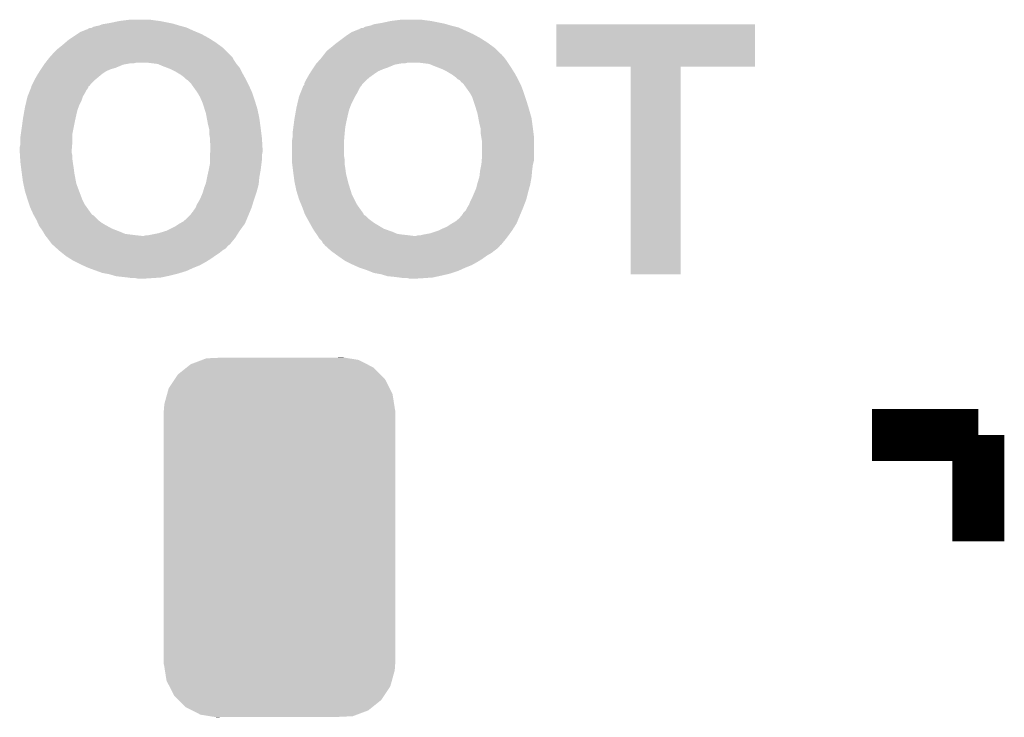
# Model space of a CAD drawing. Extents: x -4 to 126, y -8 to 66.
# Tile 241 of 256: x 113.67 to 117.51, y 29.56 to 32.28. Entities that reach past the tile are written whole.
import ezdxf

# ---------------------------------------------------------------- set-up
doc = ezdxf.new("R2010")
doc.units = 0
doc.layers.get('0').update_dxf_attribs({"linetype": 'CONTINUOUS'})
doc.layers.add('CLICKER_2_FOR_TMPM4L4A_V104_GTO', color=11, linetype='CONTINUOUS')
doc.layers.add('CLICKER_2_FOR_TMPM4L4A_V104_GTS', color=8, linetype='CONTINUOUS')

# ---------------------------------------------------------------- blocks, each defined once
blk = doc.blocks.new('CUSTOM_222')
for points in [[(-0.346054, 0.675314), (-0.301568, 0.692038), (0.3409, 0.675314), (0.308224, 0.692038)], [(-0.301568, 0.692038), (-0.285532, 0.698066), (0.308224, 0.692038), (0.27075, 0.698066)], [(-0.285532, 0.698066), (-0.220944, 0.70104), (0.27075, 0.698066), (0.25226, 0.70104)], [(0.220944, 0.70104), (0.244388, 0.702306), (0.25226, 0.70104), (0.244388, 0.702306)], [(-0.396604, 0.634998), (-0.362024, 0.662578), (0.39329, 0.634998), (0.365782, 0.662578)], [(-0.362024, 0.662578), (-0.346054, 0.675314), (0.365782, 0.662578), (0.3409, 0.675314)], [(-0.432252, 0.581054), (-0.408632, 0.616798), (0.42962, 0.581054), (0.411442, 0.616798)], [(-0.408632, 0.616798), (-0.396604, 0.634998), (0.411442, 0.616798), (0.39329, 0.634998)], [(-0.438318, 0.559164), (-0.432252, 0.581054), (0.44075, 0.559164), (0.42962, 0.581054)], [(-0.449518, 0.518744), (-0.438318, 0.559164), (0.447144, 0.518744), (0.44075, 0.559164)], [(-0.45085, 0.4953), (-0.449518, 0.518744), (0.45085, 0.4953), (0.447144, 0.518744)], [(-0.45212, -0.4953), (-0.45212, 0.4953), (0.45212, -0.4953), (0.45212, 0.4953)], [(-0.447142, -0.51874), (-0.45085, -0.4953), (0.449518, -0.51874), (0.45085, -0.4953)], [(-0.440752, -0.559164), (-0.447142, -0.51874), (0.438316, -0.559164), (0.449518, -0.51874)], [(-0.429622, -0.58105), (-0.440752, -0.559164), (0.432254, -0.58105), (0.438316, -0.559164)], [(-0.411444, -0.616798), (-0.429622, -0.58105), (0.40863, -0.616798), (0.432254, -0.58105)], [(-0.393292, -0.634996), (-0.411444, -0.616798), (0.396606, -0.634996), (0.40863, -0.616798)], [(-0.365784, -0.662578), (-0.393292, -0.634996), (0.362022, -0.662578), (0.396606, -0.634996)], [(-0.340906, -0.675312), (-0.365784, -0.662578), (0.346056, -0.675312), (0.362022, -0.662578)], [(-0.308228, -0.69204), (-0.340906, -0.675312), (0.301562, -0.69204), (0.346056, -0.675312)], [(-0.270764, -0.698066), (-0.308228, -0.69204), (0.285534, -0.698066), (0.301562, -0.69204)], [(-0.252274, -0.70104), (-0.270764, -0.698066), (0.220944, -0.70104), (0.285534, -0.698066)], [(-0.244392, -0.702308), (-0.252274, -0.70104), (-0.244392, -0.702308), (-0.220944, -0.70104)]]:
    blk.add_solid(points)

msp = doc.modelspace()

# ---------------------------------------------------------------- linework, layer by layer
at = {"layer": 'CLICKER_2_FOR_TMPM4L4A_V104_GTO', "const_width": 0.2032}
for points in [[(116.9924, 30.6578), (117.40642, 30.6578)], [(117.40642, 30.24378), (117.40642, 30.6578)]]:
    msp.add_lwpolyline(points, dxfattribs=at)
at = {"layer": 'CLICKER_2_FOR_TMPM4L4A_V104_GTO'}
for points in [[(113.977422, 32.255462), (113.990122, 32.26054), (114.289834, 32.255462), (114.272908, 32.26054)], [(113.990122, 32.26054), (114.00536, 32.26308), (114.272908, 32.26054), (114.26444, 32.26308)], [(114.00536, 32.26308), (114.0206, 32.26562), (114.26444, 32.26308), (114.25174, 32.26562)], [(114.0206, 32.26562), (114.05616, 32.27324), (114.25174, 32.26562), (114.213638, 32.27324)], [(114.05616, 32.27324), (114.07648, 32.27578), (114.213638, 32.27324), (114.19332, 32.27578)], [(114.07648, 32.27578), (114.096802, 32.27832), (114.19332, 32.27578), (114.17554, 32.27832)], [(115.036602, 32.255462), (115.049302, 32.26054), (115.349014, 32.255462), (115.332088, 32.26054)], [(115.049302, 32.26054), (115.06454, 32.26308), (115.332088, 32.26054), (115.32362, 32.26308)], [(115.06454, 32.26308), (115.07978, 32.26562), (115.32362, 32.26308), (115.31092, 32.26562)], [(115.07978, 32.26562), (115.11534, 32.27324), (115.31092, 32.26562), (115.272818, 32.27324)], [(115.11534, 32.27324), (115.13566, 32.27578), (115.272818, 32.27324), (115.2525, 32.27578)], [(115.13566, 32.27578), (115.155982, 32.27832), (115.2525, 32.27578), (115.23472, 32.27832)], [(115.7605, 32.095462), (115.76052, 32.260518), (116.535178, 32.095462), (116.5352, 32.260518)], [(115.76052, 32.260518), (115.760522, 32.26054), (116.5352, 32.260518), (115.760522, 32.26054)], [(113.86947, 32.2072), (113.89233, 32.22244), (114.40414, 32.2072), (114.376202, 32.22244)], [(113.89233, 32.22244), (113.90376, 32.23006), (114.376202, 32.22244), (114.357914, 32.23006)], [(113.90376, 32.23006), (113.916462, 32.23514), (114.357914, 32.23006), (114.34572, 32.23514)], [(113.916462, 32.23514), (113.929164, 32.24022), (114.34572, 32.23514), (114.334546, 32.24022)], [(113.929164, 32.24022), (113.931706, 32.240226), (114.334546, 32.24022), (114.334532, 32.240226)], [(113.931706, 32.240226), (113.934244, 32.242762), (114.334532, 32.240226), (114.328954, 32.242762)], [(113.934244, 32.242762), (113.939324, 32.2453), (114.328954, 32.242762), (114.32337, 32.2453)], [(113.939324, 32.2453), (113.946946, 32.245304), (114.32337, 32.2453), (114.323362, 32.245304)], [(113.946946, 32.245304), (113.950748, 32.24784), (114.323362, 32.245304), (114.317782, 32.24784)], [(113.950748, 32.24784), (113.954562, 32.250382), (114.317782, 32.24784), (114.308462, 32.250382)], [(113.954562, 32.250382), (113.96472, 32.25292), (114.308462, 32.250382), (114.299154, 32.25292)], [(113.96472, 32.25292), (113.977412, 32.25546), (114.299154, 32.25292), (114.28984, 32.25546)], [(113.977412, 32.25546), (113.977422, 32.255462), (114.28984, 32.25546), (114.289834, 32.255462)], [(114.94008, 32.21482), (114.95151, 32.22244), (115.44935, 32.21482), (115.43538, 32.22244)], [(114.95151, 32.22244), (114.96294, 32.23006), (115.43538, 32.22244), (115.418618, 32.23006)], [(114.96294, 32.23006), (114.988344, 32.24022), (115.418618, 32.23006), (115.396266, 32.24022)], [(114.988344, 32.24022), (114.990886, 32.240226), (115.396266, 32.24022), (115.396254, 32.240226)], [(114.990886, 32.240226), (114.993424, 32.242762), (115.396254, 32.240226), (115.390674, 32.242762)], [(114.993424, 32.242762), (114.998504, 32.2453), (115.390674, 32.242762), (115.38509, 32.2453)], [(114.998504, 32.2453), (115.006126, 32.245304), (115.38509, 32.2453), (115.385082, 32.245304)], [(115.006126, 32.245304), (115.009928, 32.24784), (115.385082, 32.245304), (115.379502, 32.24784)], [(115.009928, 32.24784), (115.013742, 32.250382), (115.379502, 32.24784), (115.369334, 32.250382)], [(115.013742, 32.250382), (115.0239, 32.25292), (115.369334, 32.250382), (115.359182, 32.25292)], [(115.0239, 32.25292), (115.036592, 32.25546), (115.359182, 32.25292), (115.34902, 32.25546)], [(115.036592, 32.25546), (115.036602, 32.255462), (115.34902, 32.25546), (115.349014, 32.255462)], [(113.82502, 32.17164), (113.84026, 32.18434), (114.456526, 32.17164), (114.439064, 32.18434)], [(113.84026, 32.18434), (113.846186, 32.18942), (114.439064, 32.18434), (114.432078, 32.18942)], [(113.846186, 32.18942), (113.85804, 32.19958), (114.432078, 32.18942), (114.416114, 32.19958)], [(113.85804, 32.19958), (113.86947, 32.2072), (114.416114, 32.19958), (114.40414, 32.2072)], [(114.8842, 32.17164), (114.89944, 32.18434), (115.515706, 32.17164), (115.498244, 32.18434)], [(114.89944, 32.18434), (114.906212, 32.18942), (115.498244, 32.18434), (115.491258, 32.18942)], [(114.906212, 32.18942), (114.92992, 32.2072), (115.491258, 32.18942), (115.46332, 32.2072)], [(114.92992, 32.2072), (114.94008, 32.21482), (115.46332, 32.2072), (115.44935, 32.21482)], [(113.784094, 32.130996), (113.80216, 32.15132), (114.498122, 32.130996), (114.477798, 32.15132)], [(113.80216, 32.15132), (113.812322, 32.161482), (114.477798, 32.15132), (114.467636, 32.161482)], [(113.812322, 32.161482), (113.821842, 32.169098), (114.467636, 32.161482), (114.46002, 32.169098)], [(113.821842, 32.169098), (113.82502, 32.17164), (114.46002, 32.169098), (114.456526, 32.17164)], [(114.855414, 32.1437), (114.861342, 32.15132), (115.544606, 32.1437), (115.536984, 32.15132)], [(114.861342, 32.15132), (114.871502, 32.161482), (115.536984, 32.15132), (115.52682, 32.161482)], [(114.871502, 32.161482), (114.881022, 32.169098), (115.52682, 32.161482), (115.5192, 32.169098)], [(114.881022, 32.169098), (114.8842, 32.17164), (115.5192, 32.169098), (115.515706, 32.17164)], [(113.76406, 32.1056), (113.766034, 32.10814), (114.085372, 32.1056), (114.099342, 32.10814)], [(113.766034, 32.10814), (113.76801, 32.11068), (114.112042, 32.10814), (114.122202, 32.11068)], [(113.76801, 32.11068), (113.77591, 32.120838), (114.509974, 32.11068), (114.503202, 32.120838)], [(113.77591, 32.120838), (113.78184, 32.12846), (114.503202, 32.120838), (114.499392, 32.12846)], [(113.78184, 32.12846), (113.784094, 32.130996), (114.499392, 32.12846), (114.498122, 32.130996)], [(114.206008, 32.1056), (114.16538, 32.11068), (114.51336, 32.1056), (114.509974, 32.11068)], [(114.823242, 32.105602), (114.825496, 32.10814), (115.144562, 32.105602), (115.158522, 32.10814)], [(114.825496, 32.10814), (114.827754, 32.11068), (115.171222, 32.10814), (115.181382, 32.11068)], [(114.827754, 32.11068), (114.836786, 32.12084), (115.571694, 32.11068), (115.56492, 32.12084)], [(114.836786, 32.12084), (114.843558, 32.128458), (115.56492, 32.12084), (115.559206, 32.128458)], [(114.843558, 32.128458), (114.845532, 32.130998), (115.559206, 32.128458), (115.5573, 32.130998)], [(114.845532, 32.130998), (114.851462, 32.13862), (115.5573, 32.130998), (115.549682, 32.13862)], [(114.851462, 32.13862), (114.855402, 32.143686), (115.549682, 32.13862), (115.547146, 32.143686)], [(114.855402, 32.143686), (114.855414, 32.1437), (115.547146, 32.143686), (115.544606, 32.1437)], [(115.265202, 32.105598), (115.22456, 32.11068), (115.575082, 32.105598), (115.571694, 32.11068)], [(113.739294, 32.0675), (113.745644, 32.07766), (113.99012, 32.0675), (114.00536, 32.07766)], [(113.745644, 32.07766), (113.74882, 32.08274), (114.00536, 32.07766), (114.01721, 32.08274)], [(113.74882, 32.08274), (113.750514, 32.085282), (114.01721, 32.08274), (114.02314, 32.085282)], [(113.750514, 32.085282), (113.7539, 32.09036), (114.02314, 32.085282), (114.040922, 32.09036)], [(113.7539, 32.09036), (113.762366, 32.10306), (114.040922, 32.09036), (114.071402, 32.10306)], [(113.762366, 32.10306), (113.76406, 32.1056), (114.071402, 32.10306), (114.085372, 32.1056)], [(114.206022, 32.105598), (114.206008, 32.1056), (114.513362, 32.105598), (114.51336, 32.1056)], [(114.2238, 32.09798), (114.206022, 32.105598), (114.51971, 32.09798), (114.513362, 32.105598)], [(114.243624, 32.090356), (114.2238, 32.09798), (114.526062, 32.090356), (114.51971, 32.09798)], [(114.25682, 32.08528), (114.243624, 32.090356), (114.5286, 32.08528), (114.526062, 32.090356)], [(114.272058, 32.07766), (114.25682, 32.08528), (114.53241, 32.07766), (114.5286, 32.08528)], [(114.28476, 32.07004), (114.272058, 32.07766), (114.53622, 32.07004), (114.53241, 32.07766)], [(114.29746, 32.06242), (114.28476, 32.07004), (114.540454, 32.06242), (114.53622, 32.07004)], [(114.798474, 32.0675), (114.804824, 32.07766), (115.05184, 32.0675), (115.06708, 32.07766)], [(114.804824, 32.07766), (114.808, 32.08274), (115.06708, 32.07766), (115.078932, 32.08274)], [(114.808, 32.08274), (114.809692, 32.08528), (115.078932, 32.08274), (115.08486, 32.08528)], [(114.809692, 32.08528), (114.81308, 32.09036), (115.08486, 32.08528), (115.100098, 32.09036)], [(114.81308, 32.09036), (114.821546, 32.10306), (115.100098, 32.09036), (115.130582, 32.10306)], [(114.821546, 32.10306), (114.823242, 32.105602), (115.130582, 32.10306), (115.144562, 32.105602)], [(115.28298, 32.09798), (115.265202, 32.105598), (115.58016, 32.09798), (115.575082, 32.105598)], [(115.302792, 32.09036), (115.28298, 32.09798), (115.58524, 32.09036), (115.58016, 32.09798)], [(115.316, 32.08528), (115.302792, 32.09036), (115.588416, 32.08528), (115.58524, 32.09036)], [(115.331238, 32.07766), (115.316, 32.08528), (115.593178, 32.07766), (115.588416, 32.08528)], [(115.34394, 32.07004), (115.331238, 32.07766), (115.597938, 32.07004), (115.593178, 32.07766)], [(115.35664, 32.06242), (115.34394, 32.07004), (115.602172, 32.06242), (115.597938, 32.07004)], [(116.050038, 32.09544), (115.7605, 32.095462), (116.535178, 32.09544), (116.535178, 32.095462)], [(116.05004, 32.095418), (116.050038, 32.09544), (116.24564, 32.095418), (116.535178, 32.09544)], [(116.05006, 31.285202), (116.05004, 32.095418), (116.245618, 31.285202), (116.24564, 32.095418)], [(113.71707, 32.02686), (113.72469, 32.0421), (113.944402, 32.02686), (113.95964, 32.0421)], [(113.72469, 32.0421), (113.72596, 32.044638), (113.95964, 32.0421), (113.962684, 32.044638)], [(113.72596, 32.044638), (113.73612, 32.06242), (113.962684, 32.044638), (113.984024, 32.06242)], [(113.73612, 32.06242), (113.739294, 32.0675), (113.984024, 32.06242), (113.99012, 32.0675)], [(114.30762, 32.054798), (114.29746, 32.06242), (114.544688, 32.054798), (114.540454, 32.06242)], [(114.31524, 32.04718), (114.30762, 32.054798), (114.54892, 32.04718), (114.544688, 32.054798)], [(114.322862, 32.042098), (114.31524, 32.04718), (114.551462, 32.042098), (114.54892, 32.04718)], [(114.33556, 32.0294), (114.322862, 32.042098), (114.55781, 32.0294), (114.551462, 32.042098)], [(114.777522, 32.029404), (114.78387, 32.0421), (115.006124, 32.029404), (115.01882, 32.0421)], [(114.78387, 32.0421), (114.78514, 32.044638), (115.01882, 32.0421), (115.021864, 32.044638)], [(114.78514, 32.044638), (114.790946, 32.0548), (115.021864, 32.044638), (115.03406, 32.0548)], [(114.790946, 32.0548), (114.7953, 32.06242), (115.03406, 32.0548), (115.044728, 32.06242)], [(114.7953, 32.06242), (114.798474, 32.0675), (115.044728, 32.06242), (115.05184, 32.0675)], [(115.3668, 32.054798), (115.35664, 32.06242), (115.606408, 32.054798), (115.602172, 32.06242)], [(115.374422, 32.04718), (115.3668, 32.054798), (115.61064, 32.04718), (115.606408, 32.054798)], [(115.374424, 32.047178), (115.374422, 32.04718), (115.610642, 32.047178), (115.61064, 32.04718)], [(115.38458, 32.042096), (115.374424, 32.047178), (115.613182, 32.042096), (115.610642, 32.047178)], [(115.389666, 32.034478), (115.38458, 32.042096), (115.616992, 32.034478), (115.613182, 32.042096)], [(115.39474, 32.031926), (115.389666, 32.034478), (115.618268, 32.031926), (115.616992, 32.034478)], [(115.394762, 32.0294), (115.39474, 32.031926), (115.61953, 32.0294), (115.618268, 32.031926)], [(113.698022, 31.978602), (113.7031, 31.9913), (113.91392, 31.978602), (113.92154, 31.9913)], [(113.7031, 31.9913), (113.707162, 32.00146), (113.92154, 31.9913), (113.926622, 32.00146)], [(113.707162, 32.00146), (113.711226, 32.011622), (113.926622, 32.00146), (113.93424, 32.011622)], [(113.711226, 32.011622), (113.71326, 32.016704), (113.93424, 32.011622), (113.935938, 32.016704)], [(113.71326, 32.019242), (113.713262, 32.019244), (113.936788, 32.019242), (113.93679, 32.019244)], [(113.71326, 32.016704), (113.71326, 32.019242), (113.935938, 32.016704), (113.936788, 32.019242)], [(113.713262, 32.019244), (113.714532, 32.021786), (113.93679, 32.019244), (113.941862, 32.021786)], [(113.714532, 32.021786), (113.71707, 32.02686), (113.941862, 32.021786), (113.944402, 32.02686)], [(114.341004, 32.02178), (114.33556, 32.0294), (114.56162, 32.02178), (114.55781, 32.0294)], [(114.360962, 31.99384), (114.341004, 32.02178), (114.57432, 31.99384), (114.56162, 32.02178)], [(114.360964, 31.993838), (114.360962, 31.99384), (114.57432, 31.993838), (114.57432, 31.99384)], [(114.37112, 31.976058), (114.360964, 31.993838), (114.580248, 31.976058), (114.57432, 31.993838)], [(114.757202, 31.978602), (114.76228, 31.9913), (114.975642, 31.978602), (114.98326, 31.9913)], [(114.76228, 31.9913), (114.770406, 32.011622), (114.98326, 31.9913), (114.993422, 32.011622)], [(114.770406, 32.011622), (114.77244, 32.016704), (114.993422, 32.011622), (114.99681, 32.016704)], [(114.77244, 32.016704), (114.772444, 32.019242), (114.99681, 32.016704), (114.998502, 32.019242)], [(114.772444, 32.019242), (114.772446, 32.019246), (114.998502, 32.019242), (114.998504, 32.019246)], [(114.772446, 32.019246), (114.77498, 32.021784), (114.998504, 32.019246), (115.001042, 32.021784)], [(114.77498, 32.021784), (114.77752, 32.024326), (115.001042, 32.021784), (115.002314, 32.024326)], [(114.77752, 32.02686), (114.777522, 32.029404), (115.003582, 32.02686), (115.006124, 32.029404)], [(114.77752, 32.024326), (114.77752, 32.02686), (115.002314, 32.024326), (115.003582, 32.02686)], [(115.397284, 32.029392), (115.394762, 32.0294), (115.619534, 32.029392), (115.61953, 32.0294)], [(115.402724, 32.021778), (115.397284, 32.029392), (115.62334, 32.021778), (115.619534, 32.029392)], [(115.422682, 31.99384), (115.402724, 32.021778), (115.6335, 31.99384), (115.62334, 32.021778)], [(115.43284, 31.976058), (115.422682, 31.99384), (115.639428, 31.976058), (115.6335, 31.99384)], [(113.690848, 31.94812), (113.694434, 31.963362), (113.90122, 31.94812), (113.90884, 31.963362)], [(113.694434, 31.963362), (113.698022, 31.978602), (113.90884, 31.963362), (113.91392, 31.978602)], [(114.376766, 31.96336), (114.37112, 31.976058), (114.58448, 31.96336), (114.580248, 31.976058)], [(114.381282, 31.953198), (114.376766, 31.96336), (114.587608, 31.953198), (114.58448, 31.96336)], [(114.388426, 31.93034), (114.381282, 31.953198), (114.59464, 31.93034), (114.587608, 31.953198)], [(114.750028, 31.94812), (114.7572, 31.978598), (114.9604, 31.94812), (114.97564, 31.978598)], [(114.7572, 31.978598), (114.757202, 31.978602), (114.97564, 31.978598), (114.975642, 31.978602)], [(115.437074, 31.96336), (115.43284, 31.976058), (115.64366, 31.96336), (115.639428, 31.976058)], [(115.44046, 31.9532), (115.437074, 31.96336), (115.646788, 31.9532), (115.64366, 31.96336)], [(115.447604, 31.93034), (115.44046, 31.9532), (115.65382, 31.93034), (115.646788, 31.9532)], [(113.682928, 31.90748), (113.686514, 31.927802), (113.88852, 31.90748), (113.893602, 31.927802)], [(113.686514, 31.927802), (113.68786, 31.93542), (113.893602, 31.927802), (113.896458, 31.93542)], [(113.68786, 31.93542), (113.690848, 31.94812), (113.896458, 31.93542), (113.90122, 31.94812)], [(114.39398, 31.91256), (114.388426, 31.93034), (114.59845, 31.91256), (114.59464, 31.93034)], [(114.742108, 31.90748), (114.745694, 31.927802), (114.9477, 31.90748), (114.952782, 31.927802)], [(114.745694, 31.927802), (114.74704, 31.93542), (114.952782, 31.927802), (114.955638, 31.93542)], [(114.74704, 31.93542), (114.750028, 31.94812), (114.955638, 31.93542), (114.9604, 31.94812)], [(115.45316, 31.91256), (115.447604, 31.93034), (115.6589, 31.91256), (115.65382, 31.93034)], [(113.67516, 31.85414), (113.679224, 31.88462), (113.877342, 31.85414), (113.88344, 31.88462)], [(113.679224, 31.88462), (113.68024, 31.89224), (113.88344, 31.88462), (113.885132, 31.89224)], [(113.68024, 31.89224), (113.682928, 31.90748), (113.885132, 31.89224), (113.88852, 31.90748)], [(114.397314, 31.89478), (114.39398, 31.91256), (114.60226, 31.89478), (114.59845, 31.91256)], [(114.4016, 31.87192), (114.397314, 31.89478), (114.605308, 31.87192), (114.60226, 31.89478)], [(114.735016, 31.85922), (114.738404, 31.88462), (114.93754, 31.85922), (114.94262, 31.88462)], [(114.738404, 31.88462), (114.73942, 31.89224), (114.94262, 31.88462), (114.944312, 31.89224)], [(114.73942, 31.89224), (114.742108, 31.90748), (114.944312, 31.89224), (114.9477, 31.90748)], [(115.456496, 31.894778), (115.45316, 31.91256), (115.66398, 31.894778), (115.6589, 31.91256)], [(115.46078, 31.87192), (115.456496, 31.894778), (115.667028, 31.87192), (115.66398, 31.894778)], [(113.672256, 31.833822), (113.67516, 31.85414), (113.87328, 31.833822), (113.877342, 31.85414)], [(114.40541, 31.85668), (114.4016, 31.87192), (114.60734, 31.85668), (114.605308, 31.87192)], [(114.40668, 31.851598), (114.40541, 31.85668), (114.607976, 31.851598), (114.60734, 31.85668)], [(114.40668, 31.833818), (114.40668, 31.851598), (114.610198, 31.833818), (114.607976, 31.851598)], [(114.7318, 31.83636), (114.73434, 31.85414), (114.935254, 31.83636), (114.937032, 31.85414)], [(114.73434, 31.85414), (114.735016, 31.85922), (114.937032, 31.85414), (114.93754, 31.85922)], [(115.46459, 31.85668), (115.46078, 31.87192), (115.66906, 31.85668), (115.667028, 31.87192)], [(115.46586, 31.851598), (115.46459, 31.85668), (115.669696, 31.851598), (115.66906, 31.85668)], [(115.46586, 31.833818), (115.46586, 31.851598), (115.671918, 31.833818), (115.669696, 31.851598)], [(113.67008, 31.81858), (113.672256, 31.833822), (113.87328, 31.81858), (113.87328, 31.833822)], [(113.67008, 31.803338), (113.67008, 31.81858), (113.87328, 31.803338), (113.87328, 31.81858)], [(113.67008, 31.790642), (113.67008, 31.803338), (113.87222, 31.790642), (113.87328, 31.803338)], [(114.40922, 31.818578), (114.40668, 31.833818), (114.612104, 31.818578), (114.610198, 31.833818)], [(114.40922, 31.81604), (114.40922, 31.818578), (114.61242, 31.81604), (114.612104, 31.818578)], [(114.40922, 31.803338), (114.40922, 31.81604), (114.613168, 31.803338), (114.61242, 31.81604)], [(114.41176, 31.790638), (114.40922, 31.803338), (114.613916, 31.790638), (114.613168, 31.803338)], [(114.72926, 31.803342), (114.7318, 31.818582), (114.93246, 31.803342), (114.93373, 31.818582)], [(114.72926, 31.80334), (114.72926, 31.803342), (114.93246, 31.80334), (114.93246, 31.803342)], [(114.72926, 31.747462), (114.72926, 31.80334), (114.93246, 31.747462), (114.93246, 31.80334)], [(114.7318, 31.83382), (114.7318, 31.83636), (114.935, 31.83382), (114.935254, 31.83636)], [(114.7318, 31.818582), (114.7318, 31.83382), (114.93373, 31.818582), (114.935, 31.83382)], [(115.468824, 31.816038), (115.46586, 31.833818), (115.67414, 31.816038), (115.671918, 31.833818)], [(115.47094, 31.803338), (115.468824, 31.816038), (115.67414, 31.803338), (115.67414, 31.816038)], [(115.47094, 31.74492), (115.47094, 31.803338), (115.67414, 31.74492), (115.67414, 31.803338)], [(113.66754, 31.780482), (113.67008, 31.790642), (113.871374, 31.780482), (113.87222, 31.790642)], [(113.66754, 31.77286), (113.66754, 31.780482), (113.87074, 31.77286), (113.871374, 31.780482)], [(113.66754, 31.765238), (113.66754, 31.77286), (113.87074, 31.765238), (113.87074, 31.77286)], [(113.668018, 31.757622), (113.66754, 31.765238), (113.87074, 31.757622), (113.87074, 31.765238)], [(114.409642, 31.749998), (114.4107, 31.762698), (114.61242, 31.749998), (114.61496, 31.762698)], [(114.4107, 31.762698), (114.411548, 31.772862), (114.61496, 31.762698), (114.61496, 31.772862)], [(114.411548, 31.772862), (114.41176, 31.7754), (114.61496, 31.772862), (114.614812, 31.7754)], [(114.41176, 31.7754), (114.41176, 31.790638), (114.614812, 31.7754), (114.613916, 31.790638)], [(113.668652, 31.747462), (113.668018, 31.757622), (113.87328, 31.747462), (113.87074, 31.757622)], [(113.669604, 31.732222), (113.668652, 31.747462), (113.87328, 31.732222), (113.87328, 31.747462)], [(113.67008, 31.7246), (113.669604, 31.732222), (113.87437, 31.7246), (113.87328, 31.732222)], [(113.67135, 31.71444), (113.67008, 31.7246), (113.87582, 31.71444), (113.87437, 31.7246)], [(114.40922, 31.744922), (114.409642, 31.749998), (114.61242, 31.744922), (114.61242, 31.749998)], [(114.40922, 31.73222), (114.40922, 31.744922), (114.61242, 31.73222), (114.61242, 31.744922)], [(114.40922, 31.714438), (114.40922, 31.73222), (114.610196, 31.714438), (114.61242, 31.73222)], [(114.72926, 31.732222), (114.72926, 31.747462), (114.935, 31.732222), (114.93246, 31.747462)], [(114.72926, 31.7246), (114.72926, 31.732222), (114.935, 31.7246), (114.935, 31.732222)], [(114.73053, 31.714442), (114.72926, 31.7246), (114.935, 31.714442), (114.935, 31.7246)], [(115.4684, 31.714438), (115.46988, 31.732218), (115.669694, 31.714438), (115.67414, 31.732218)], [(115.46988, 31.732218), (115.47094, 31.74492), (115.67414, 31.732218), (115.67414, 31.74492)], [(113.673256, 31.6992), (113.67135, 31.71444), (113.87836, 31.6992), (113.87582, 31.71444)], [(113.67516, 31.68396), (113.673256, 31.6992), (113.880266, 31.68396), (113.87836, 31.6992)], [(113.675838, 31.67888), (113.67516, 31.68396), (113.8809, 31.67888), (113.880266, 31.68396)], [(114.39906, 31.66618), (114.40414, 31.68904), (114.60272, 31.66618), (114.606876, 31.68904)], [(114.40414, 31.68904), (114.404648, 31.691582), (114.606876, 31.68904), (114.60734, 31.691582)], [(114.404648, 31.691582), (114.40922, 31.714438), (114.60734, 31.691582), (114.610196, 31.714438)], [(114.732436, 31.6992), (114.73053, 31.714442), (114.93754, 31.6992), (114.935, 31.714442)], [(114.73434, 31.68396), (114.732436, 31.6992), (114.939446, 31.68396), (114.93754, 31.6992)], [(114.735018, 31.678882), (114.73434, 31.68396), (114.94008, 31.678882), (114.939446, 31.68396)], [(115.46078, 31.666178), (115.46332, 31.68904), (115.66421, 31.666178), (115.666288, 31.68904)], [(115.46332, 31.68904), (115.463828, 31.69158), (115.666288, 31.68904), (115.66652, 31.69158)], [(115.463828, 31.69158), (115.46789, 31.711898), (115.66652, 31.69158), (115.66906, 31.711898)], [(115.46789, 31.711898), (115.4684, 31.714438), (115.66906, 31.711898), (115.669694, 31.714438)], [(113.68024, 31.64586), (113.675838, 31.67888), (113.887092, 31.64586), (113.8809, 31.67888)], [(113.681874, 31.638242), (113.68024, 31.64586), (113.88852, 31.638242), (113.887092, 31.64586)], [(114.393978, 31.640778), (114.398552, 31.663642), (114.60018, 31.640778), (114.60226, 31.663642)], [(114.398552, 31.663642), (114.39906, 31.66618), (114.60226, 31.663642), (114.60272, 31.66618)], [(114.73942, 31.64586), (114.735018, 31.678882), (114.948336, 31.64586), (114.94008, 31.678882)], [(114.741054, 31.63824), (114.73942, 31.64586), (114.95024, 31.63824), (114.948336, 31.64586)], [(115.45316, 31.64078), (115.460018, 31.66364), (115.659822, 31.64078), (115.66398, 31.66364)], [(115.460018, 31.66364), (115.46078, 31.666178), (115.66398, 31.66364), (115.66421, 31.666178)], [(113.68786, 31.6103), (113.681874, 31.638242), (113.898998, 31.6103), (113.88852, 31.638242)], [(113.69802, 31.57728), (113.68786, 31.6103), (113.91138, 31.57728), (113.898998, 31.6103)], [(114.38128, 31.602678), (114.382732, 31.60776), (114.590406, 31.602678), (114.5921, 31.60776)], [(114.382732, 31.60776), (114.386362, 31.620462), (114.5921, 31.60776), (114.595564, 31.620462)], [(114.386362, 31.620462), (114.392072, 31.635698), (114.595564, 31.620462), (114.59972, 31.635698)], [(114.392072, 31.635698), (114.393978, 31.640778), (114.59972, 31.635698), (114.60018, 31.640778)], [(114.74704, 31.6103), (114.741054, 31.63824), (114.958972, 31.6103), (114.95024, 31.63824)], [(114.750948, 31.597602), (114.74704, 31.6103), (114.962938, 31.597602), (114.958972, 31.6103)], [(115.43284, 31.5849), (115.442636, 31.60776), (115.645562, 31.5849), (115.65128, 31.60776)], [(115.442636, 31.60776), (115.448078, 31.620458), (115.65128, 31.60776), (115.654742, 31.620458)], [(115.448078, 31.620458), (115.451888, 31.6357), (115.654742, 31.620458), (115.6589, 31.6357)], [(115.451888, 31.6357), (115.45316, 31.64078), (115.6589, 31.6357), (115.659822, 31.64078)], [(113.704794, 31.556962), (113.69802, 31.57728), (113.92154, 31.556962), (113.91138, 31.57728)], [(114.35842, 31.556962), (114.36604, 31.569662), (114.575688, 31.556962), (114.579596, 31.569662)], [(114.36604, 31.569662), (114.369848, 31.57728), (114.579596, 31.569662), (114.58194, 31.57728)], [(114.369848, 31.57728), (114.37366, 31.5849), (114.58194, 31.57728), (114.58448, 31.5849)], [(114.37366, 31.5849), (114.38128, 31.602678), (114.58448, 31.5849), (114.590406, 31.602678)], [(114.7572, 31.577278), (114.750948, 31.597602), (114.973102, 31.577278), (114.962938, 31.597602)], [(114.765666, 31.556962), (114.7572, 31.577278), (114.98326, 31.556962), (114.973102, 31.577278)], [(115.42014, 31.556958), (115.42522, 31.56966), (115.635842, 31.556958), (115.640728, 31.56966)], [(115.42522, 31.56966), (115.429028, 31.577278), (115.640728, 31.56966), (115.643658, 31.577278)], [(115.429028, 31.577278), (115.43284, 31.5849), (115.643658, 31.577278), (115.645562, 31.5849)], [(113.70818, 31.546802), (113.704794, 31.556962), (113.928798, 31.546802), (113.92154, 31.556962)], [(113.719726, 31.5214), (113.70818, 31.546802), (113.94694, 31.5214), (113.928798, 31.546802)], [(114.343178, 31.52902), (114.34572, 31.534098), (114.56543, 31.52902), (114.567546, 31.534098)], [(114.34572, 31.534098), (114.353338, 31.544258), (114.567546, 31.534098), (114.57178, 31.544258)], [(114.353338, 31.54426), (114.35842, 31.556962), (114.571782, 31.54426), (114.575688, 31.556962)], [(114.353338, 31.544258), (114.353338, 31.54426), (114.57178, 31.544258), (114.571782, 31.54426)], [(114.7699, 31.546798), (114.765666, 31.556962), (114.99052, 31.546798), (114.98326, 31.556962)], [(114.779136, 31.521406), (114.7699, 31.546798), (115.008656, 31.521406), (114.99052, 31.546798)], [(115.39728, 31.523934), (115.407438, 31.5341), (115.62249, 31.523934), (115.626726, 31.5341)], [(115.407438, 31.5341), (115.41252, 31.54426), (115.626726, 31.5341), (115.63096, 31.54426)], [(115.41252, 31.54426), (115.42014, 31.556958), (115.63096, 31.54426), (115.635842, 31.556958)], [(113.72088, 31.51886), (113.719726, 31.5214), (113.949482, 31.51886), (113.94694, 31.5214)], [(113.72229, 31.516322), (113.72088, 31.51886), (113.95202, 31.516322), (113.949482, 31.51886)], [(113.723702, 31.513782), (113.72229, 31.516322), (113.957096, 31.513782), (113.95202, 31.516322)], [(113.73358, 31.496), (113.723702, 31.513782), (113.974882, 31.496), (113.957096, 31.513782)], [(113.734708, 31.493462), (113.73358, 31.496), (113.97742, 31.493462), (113.974882, 31.496)], [(113.738096, 31.48584), (113.734708, 31.493462), (113.98758, 31.48584), (113.97742, 31.493462)], [(114.305078, 31.490918), (114.32032, 31.50362), (114.549552, 31.490918), (114.554846, 31.50362)], [(114.32032, 31.50362), (114.335554, 31.518854), (114.554846, 31.50362), (114.561194, 31.518854)], [(114.335554, 31.518854), (114.33556, 31.521394), (114.561194, 31.518854), (114.562252, 31.521394)], [(114.33556, 31.521394), (114.343178, 31.52902), (114.562252, 31.521394), (114.56543, 31.52902)], [(114.78006, 31.518866), (114.779136, 31.521406), (115.00866, 31.518866), (115.008656, 31.521406)], [(114.78006, 31.518862), (114.78006, 31.518866), (115.008664, 31.518862), (115.00866, 31.518866)], [(114.781472, 31.516322), (114.78006, 31.518862), (115.0112, 31.516322), (115.008664, 31.518862)], [(114.782884, 31.513782), (114.781472, 31.516322), (115.016276, 31.513782), (115.0112, 31.516322)], [(114.789938, 31.501082), (114.782884, 31.513782), (115.02898, 31.501082), (115.016276, 31.513782)], [(114.798406, 31.48584), (114.789938, 31.501082), (115.0493, 31.48584), (115.02898, 31.501082)], [(115.366798, 31.490918), (115.382038, 31.503618), (115.608732, 31.490918), (115.614024, 31.503618)], [(115.382038, 31.503618), (115.39474, 31.51886), (115.614024, 31.503618), (115.620374, 31.51886)], [(115.39474, 31.51886), (115.397274, 31.521394), (115.620374, 31.51886), (115.62143, 31.521394)], [(115.397274, 31.521394), (115.39728, 31.523934), (115.62143, 31.521394), (115.62249, 31.523934)], [(113.741484, 31.47822), (113.738096, 31.48584), (114.00028, 31.47822), (113.98758, 31.48584)], [(113.74374, 31.47314), (113.741484, 31.47822), (114.009594, 31.47314), (114.00028, 31.47822)], [(113.750998, 31.46298), (113.74374, 31.47314), (114.028218, 31.46298), (114.009594, 31.47314)], [(113.75644, 31.455362), (113.750998, 31.46298), (114.048026, 31.455362), (114.028218, 31.46298)], [(113.759344, 31.45028), (113.75644, 31.455362), (114.06124, 31.45028), (114.048026, 31.455362)], [(114.20856, 31.4452), (114.241578, 31.455358), (114.519594, 31.4452), (114.526058, 31.455358)], [(114.241578, 31.455358), (114.24158, 31.45536), (114.526058, 31.455358), (114.52606, 31.45536)], [(114.24158, 31.45536), (114.272058, 31.4706), (114.52606, 31.45536), (114.537142, 31.4706)], [(114.272058, 31.4706), (114.2873, 31.48076), (114.537142, 31.4706), (114.544532, 31.48076)], [(114.2873, 31.48076), (114.29174, 31.483298), (114.544532, 31.48076), (114.546378, 31.483298)], [(114.29174, 31.483298), (114.305078, 31.490918), (114.546378, 31.483298), (114.549552, 31.490918)], [(114.80546, 31.47314), (114.798406, 31.48584), (115.070466, 31.47314), (115.0493, 31.48584)], [(114.811266, 31.46298), (114.80546, 31.47314), (115.087398, 31.46298), (115.070466, 31.47314)], [(114.815618, 31.45536), (114.811266, 31.46298), (115.108736, 31.45536), (115.087398, 31.46298)], [(114.819248, 31.45028), (114.815618, 31.45536), (115.12296, 31.45028), (115.108736, 31.45536)], [(115.27028, 31.4452), (115.300758, 31.45536), (115.580388, 31.4452), (115.587778, 31.45536)], [(115.300758, 31.45536), (115.300762, 31.455362), (115.587778, 31.45536), (115.58778, 31.455362)], [(115.300762, 31.455362), (115.316, 31.46298), (115.58778, 31.455362), (115.592626, 31.46298)], [(115.316, 31.46298), (115.33378, 31.4706), (115.592626, 31.46298), (115.597476, 31.4706)], [(115.33378, 31.4706), (115.34902, 31.48076), (115.597476, 31.4706), (115.60394, 31.48076)], [(115.34902, 31.48076), (115.353464, 31.4833), (115.60394, 31.48076), (115.605558, 31.4833)], [(115.353464, 31.4833), (115.366798, 31.490918), (115.605558, 31.4833), (115.608732, 31.490918)], [(113.763696, 31.442662), (113.759344, 31.45028), (114.079018, 31.442662), (114.06124, 31.45028)], [(113.766598, 31.437582), (113.763696, 31.442662), (114.119646, 31.437582), (114.079018, 31.442662)], [(113.7666, 31.43758), (113.766598, 31.437582), (114.11966, 31.43758), (114.119646, 31.437582)], [(113.768632, 31.43504), (113.7666, 31.43758), (114.14252, 31.43504), (114.11966, 31.43758)], [(113.774728, 31.42742), (113.768632, 31.43504), (114.50828, 31.42742), (114.513128, 31.43504)], [(113.77676, 31.42488), (113.774728, 31.42742), (114.5062, 31.42488), (114.50828, 31.42742)], [(113.792, 31.404562), (113.77676, 31.42488), (114.48957, 31.404562), (114.5062, 31.42488)], [(114.152678, 31.43504), (114.162838, 31.43758), (114.513128, 31.43504), (114.514744, 31.43758)], [(114.170458, 31.43758), (114.20856, 31.4452), (114.514744, 31.43758), (114.519594, 31.4452)], [(114.824692, 31.442662), (114.819248, 31.45028), (115.140738, 31.442662), (115.12296, 31.45028)], [(114.826508, 31.44012), (114.824692, 31.442662), (115.15852, 31.44012), (115.140738, 31.442662)], [(114.828322, 31.43758), (114.826508, 31.44012), (115.18138, 31.43758), (115.15852, 31.44012)], [(114.829846, 31.43504), (114.828322, 31.43758), (115.2017, 31.43504), (115.18138, 31.43758)], [(114.834416, 31.42742), (114.829846, 31.43504), (115.56746, 31.42742), (115.573, 31.43504)], [(114.835938, 31.424882), (114.834416, 31.42742), (115.565382, 31.424882), (115.56746, 31.42742)], [(114.846098, 31.41472), (114.835938, 31.424882), (115.557064, 31.41472), (115.565382, 31.424882)], [(115.214396, 31.43504), (115.222018, 31.437578), (115.573, 31.43504), (115.574846, 31.437578)], [(115.222018, 31.437578), (115.232178, 31.43758), (115.574846, 31.437578), (115.574848, 31.43758)], [(115.232178, 31.43758), (115.24234, 31.44012), (115.574848, 31.43758), (115.576694, 31.44012)], [(115.24234, 31.44012), (115.27028, 31.4452), (115.576694, 31.44012), (115.580388, 31.4452)], [(113.79708, 31.39948), (113.792, 31.404562), (114.485412, 31.39948), (114.48957, 31.404562)], [(113.797088, 31.399474), (113.79708, 31.39948), (114.482874, 31.399474), (114.485412, 31.39948)], [(113.802726, 31.3944), (113.797088, 31.399474), (114.4778, 31.3944), (114.482874, 31.399474)], [(113.811196, 31.386776), (113.802726, 31.3944), (114.472716, 31.386776), (114.4778, 31.3944)], [(113.819658, 31.37916), (113.811196, 31.386776), (114.46002, 31.37916), (114.472716, 31.386776)], [(113.82248, 31.37662), (113.819658, 31.37916), (114.456844, 31.37662), (114.46002, 31.37916)], [(114.851178, 31.404566), (114.846098, 31.41472), (115.548754, 31.404566), (115.557064, 31.41472)], [(114.856246, 31.402026), (114.851178, 31.404566), (115.546674, 31.402026), (115.548754, 31.404566)], [(114.85626, 31.399486), (114.856246, 31.402026), (115.544596, 31.399486), (115.546674, 31.402026)], [(114.856268, 31.39948), (114.85626, 31.399486), (115.544592, 31.39948), (115.544596, 31.399486)], [(114.856284, 31.399466), (114.856268, 31.39948), (115.542054, 31.399466), (115.544592, 31.39948)], [(114.86191, 31.3944), (114.856284, 31.399466), (115.539518, 31.3944), (115.542054, 31.399466)], [(114.870376, 31.38678), (114.86191, 31.3944), (115.531898, 31.38678), (115.539518, 31.3944)], [(114.87884, 31.37916), (114.870376, 31.38678), (115.52174, 31.37916), (115.531898, 31.38678)], [(114.881658, 31.376622), (114.87884, 31.37916), (115.518566, 31.376622), (115.52174, 31.37916)], [(113.832006, 31.369), (113.82248, 31.37662), (114.44732, 31.369), (114.456844, 31.37662)], [(113.844706, 31.35884), (113.832006, 31.369), (114.43208, 31.35884), (114.44732, 31.369)], [(113.84788, 31.3563), (113.844706, 31.35884), (114.428524, 31.3563), (114.43208, 31.35884)], [(113.863848, 31.34614), (113.84788, 31.3563), (114.4143, 31.34614), (114.428524, 31.3563)], [(113.87582, 31.338522), (113.863848, 31.34614), (114.402108, 31.338522), (114.4143, 31.34614)], [(113.88598, 31.333442), (113.87582, 31.338522), (114.39398, 31.333442), (114.402108, 31.338522)], [(114.892142, 31.368998), (114.881658, 31.376622), (115.509038, 31.368998), (115.518566, 31.376622)], [(114.906108, 31.35884), (114.892142, 31.368998), (115.491258, 31.35884), (115.509038, 31.368998)], [(114.9096, 31.3563), (114.906108, 31.35884), (115.487702, 31.3563), (115.491258, 31.35884)], [(114.924116, 31.34614), (114.9096, 31.3563), (115.47348, 31.34614), (115.487702, 31.3563)], [(114.935, 31.338522), (114.924116, 31.34614), (115.461288, 31.338522), (115.47348, 31.34614)], [(114.94516, 31.333442), (114.935, 31.338522), (115.45316, 31.333442), (115.461288, 31.338522)], [(113.9063, 31.32328), (113.88598, 31.333442), (114.37569, 31.32328), (114.39398, 31.333442)], [(113.91189, 31.32074), (113.9063, 31.32328), (114.37112, 31.32074), (114.37569, 31.32328)], [(113.934242, 31.31058), (113.91189, 31.32074), (114.34572, 31.31058), (114.37112, 31.32074)], [(113.969176, 31.297878), (113.934242, 31.31058), (114.317778, 31.297878), (114.34572, 31.31058)], [(114.96548, 31.32328), (114.94516, 31.333442), (115.43487, 31.32328), (115.45316, 31.333442)], [(114.971068, 31.32074), (114.96548, 31.32328), (115.4303, 31.32074), (115.43487, 31.32328)], [(114.99342, 31.31058), (114.971068, 31.32074), (115.4049, 31.31058), (115.4303, 31.32074)], [(115.023902, 31.30042), (114.99342, 31.31058), (115.382546, 31.30042), (115.4049, 31.31058)], [(115.030254, 31.29788), (115.023902, 31.30042), (115.376958, 31.29788), (115.382546, 31.30042)], [(113.99012, 31.290262), (113.969176, 31.297878), (114.293022, 31.290262), (114.317778, 31.297878)], [(114.004096, 31.28772), (113.99012, 31.290262), (114.28476, 31.28772), (114.293022, 31.290262)], [(114.01806, 31.28518), (114.004096, 31.28772), (114.2746, 31.28518), (114.28476, 31.28772)], [(114.034992, 31.2801), (114.01806, 31.28518), (114.25428, 31.2801), (114.2746, 31.28518)], [(114.043458, 31.27756), (114.034992, 31.2801), (114.242426, 31.27756), (114.25428, 31.2801)], [(114.08918, 31.27248), (114.043458, 31.27756), (114.21872, 31.27248), (114.242426, 31.27756)], [(114.10696, 31.26994), (114.08918, 31.27248), (114.18062, 31.26994), (114.21872, 31.27248)], [(114.132358, 31.2674), (114.119658, 31.26994), (114.142522, 31.2674), (114.18062, 31.26994)], [(115.049298, 31.290262), (115.030254, 31.29788), (115.3541, 31.290262), (115.376958, 31.29788)], [(115.063264, 31.287722), (115.049298, 31.290262), (115.34648, 31.287722), (115.3541, 31.290262)], [(115.07724, 31.28518), (115.063264, 31.287722), (115.335466, 31.28518), (115.34648, 31.287722)], [(115.094172, 31.2801), (115.07724, 31.28518), (115.31346, 31.2801), (115.335466, 31.28518)], [(115.102638, 31.27756), (115.094172, 31.2801), (115.301606, 31.27756), (115.31346, 31.2801)], [(115.12804, 31.27502), (115.102638, 31.27756), (115.289752, 31.27502), (115.301606, 31.27756)], [(115.14836, 31.27248), (115.12804, 31.27502), (115.2779, 31.27248), (115.289752, 31.27502)], [(115.16614, 31.26994), (115.14836, 31.27248), (115.24234, 31.26994), (115.2779, 31.27248)], [(115.191538, 31.2674), (115.181378, 31.26994), (115.201702, 31.2674), (115.24234, 31.26994)], [(116.245618, 31.28518), (116.05006, 31.285202), (116.245618, 31.28518), (116.245618, 31.285202)]]:
    msp.add_solid(points, dxfattribs=at)

# ---------------------------------------------------------------- block references
at = {"layer": 'CLICKER_2_FOR_TMPM4L4A_V104_GTS'}
msp.add_blockref('CUSTOM_222', (114.681, 30.25902), dxfattribs=at)

doc.saveas('drawing.dxf')
